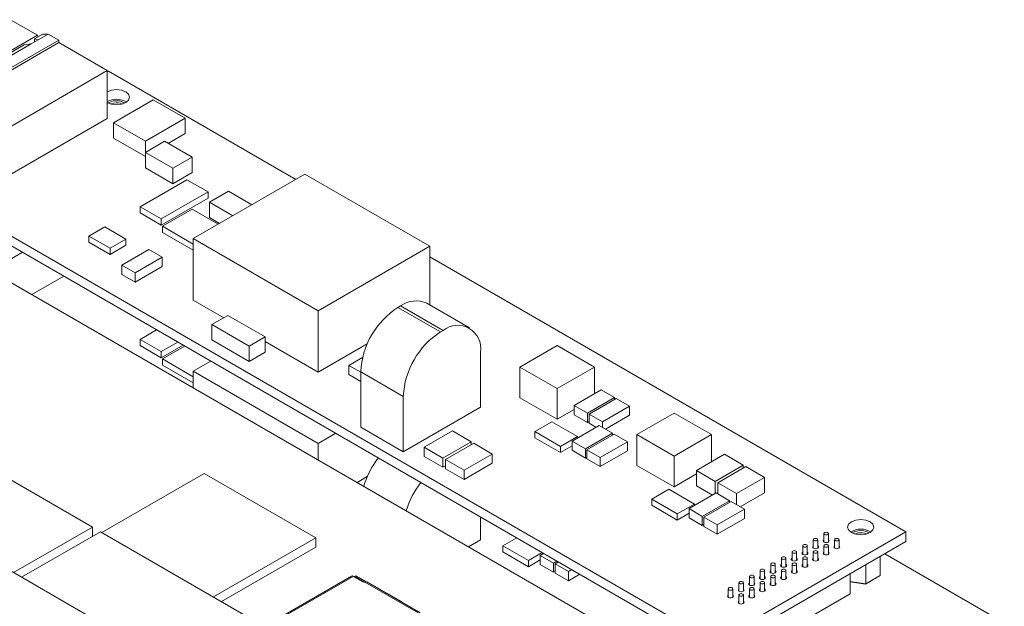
# Model space of a CAD drawing. Header units: millimetres. Extents: x -627 to -39, y 19 to 517.
# Tile 46 of 46: x -170 to -39, y 433 to 511. Entities that reach past the tile are written whole.
import ezdxf

# ---------------------------------------------------------------- set-up
doc = ezdxf.new("R2010")
doc.units = ezdxf.units.MM
doc.layers.get('0').update_dxf_attribs({"lineweight": 20})

msp = doc.modelspace()

# ---------------------------------------------------------------- linework, layer by layer
at = {"color": 7, "linetype": 'Continuous', "lineweight": 15}
for p, q in [((-167.551, 508.928), (-171.143, 511.002)), ((-179.091, 499.981), (-164.723, 508.275)), ((-167.551, 508.928), (-171.143, 506.855)), ((-168.392, 507.79), (-167.473, 508.32)), ((-167.933, 508.463), (-166.844, 509.092)), ((-167.933, 508.463), (-167.473, 508.32)), ((-167.933, 508.055), (-167.933, 508.463)), ((-167.445, 508.745), (-167.551, 508.928)), ((-167.473, 508.32), (-166.137, 509.092)), ((-166.137, 509.092), (-166.844, 509.092)), ((-164.723, 508.275), (-166.137, 509.092)), ((-164.723, 507.949), (-164.723, 508.275)), ((-179.091, 499.654), (-164.723, 507.949)), ((-171.525, 506.389), (-169.347, 507.647)), ((-171.065, 506.247), (-168.392, 507.79)), ((-168.392, 507.79), (-169.347, 507.647)), ((-158.288, 504.234), (-164.723, 507.949)), ((-158.288, 504.234), (-172.656, 495.939)), ((-158.288, 504.234), (-158.288, 497.865)), ((-158.118, 504.168), (-158.288, 504.07)), ((-133.194, 489.779), (-158.118, 504.168)), ((-152.15, 500.347), (-157.454, 497.286)), ((-147.908, 497.898), (-152.15, 500.347)), ((-172.656, 489.57), (-158.288, 497.865)), ((-153.211, 494.836), (-147.908, 497.898)), ((-147.908, 497.898), (-147.908, 495.857)), ((-157.454, 497.286), (-157.454, 495.244)), ((-157.454, 497.286), (-153.211, 494.836)), ((-157.454, 495.244), (-153.211, 492.795)), ((-150.17, 494.551), (-147.908, 495.857)), ((-150.665, 494.836), (-153.211, 493.367)), ((-153.211, 494.836), (-153.211, 493.367)), ((-146.988, 492.714), (-150.665, 494.836)), ((-153.211, 493.367), (-149.534, 491.244)), ((-153.211, 493.367), (-153.211, 491.326)), ((-149.534, 491.244), (-146.988, 492.714)), ((-146.988, 492.714), (-146.988, 490.672)), ((-153.211, 491.326), (-149.534, 489.203)), ((-149.534, 491.244), (-149.534, 489.203)), ((-149.534, 489.203), (-146.988, 490.672)), ((-131.991, 490.474), (-146.84, 481.901)), ((-115.374, 480.881), (-131.991, 490.474)), ((-183.574, 489.472), (-77.508, 428.242)), ((-147.695, 489.734), (-153.918, 486.142)), ((-144.867, 488.101), (-147.695, 489.734)), ((-183.574, 488.166), (-77.508, 426.935)), ((-151.09, 484.509), (-144.867, 488.101)), ((-151.09, 483.692), (-144.867, 487.284)), ((-144.867, 488.101), (-144.867, 487.284)), ((-142.137, 488.207), (-144.683, 486.738)), ((-139.027, 486.412), (-142.137, 488.207)), ((-153.918, 486.142), (-153.918, 485.325)), ((-153.918, 486.142), (-151.09, 484.509)), ((-144.683, 486.738), (-141.573, 484.942)), ((-144.683, 486.738), (-144.683, 484.696)), ((-153.918, 485.325), (-151.09, 483.692)), ((-146.978, 485.821), (-150.938, 483.535)), ((-143.514, 483.821), (-146.978, 485.821)), ((-144.683, 484.696), (-143.341, 483.921)), ((-158.613, 483.472), (-160.735, 482.247)), ((-155.785, 481.839), (-158.613, 483.472)), ((-151.09, 484.509), (-151.09, 483.692)), ((-150.938, 483.535), (-146.84, 481.17)), ((-150.938, 483.535), (-150.938, 482.719)), ((-160.735, 482.247), (-160.735, 481.431)), ((-160.735, 482.247), (-157.906, 480.614)), ((-150.938, 482.719), (-146.84, 480.353)), ((-160.735, 481.431), (-157.906, 479.798)), ((-157.906, 480.614), (-155.785, 481.839)), ((-157.906, 479.798), (-155.785, 481.023)), ((-157.906, 480.614), (-157.906, 479.798)), ((-155.785, 481.839), (-155.785, 481.023)), ((-146.84, 481.901), (-146.84, 473.736)), ((-146.84, 481.901), (-130.223, 472.309)), ((-130.223, 472.309), (-115.374, 480.881)), ((-115.374, 480.881), (-115.374, 473.084)), ((-169.572, 480.083), (-172.656, 478.302)), ((-152.744, 480.452), (-156.352, 478.369)), ((-154.583, 477.348), (-150.975, 479.431)), ((-150.975, 479.431), (-152.744, 480.452)), ((-150.975, 479.431), (-150.975, 478.206)), ((-52.052, 442.937), (-115.374, 479.492)), ((-85.286, 426.526), (-175.796, 478.776)), ((-156.352, 478.369), (-156.352, 477.145)), ((-156.352, 478.369), (-154.583, 477.348)), ((-154.583, 476.123), (-150.975, 478.206)), ((-168.299, 474.449), (-164.056, 476.898)), ((-156.352, 477.145), (-154.583, 476.123)), ((-154.583, 477.348), (-154.583, 476.123)), ((-146.84, 473.736), (-142.774, 471.389)), ((-119.256, 472.959), (-119.609, 472.754)), ((-119.609, 472.754), (-113.952, 469.489)), ((-113.599, 469.693), (-119.256, 472.959)), ((-110.099, 470.039), (-115.756, 473.305)), ((-142.244, 471.695), (-144.365, 470.471)), ((-137.294, 468.838), (-142.244, 471.695)), ((-130.223, 472.309), (-130.223, 464.143)), ((-144.365, 470.471), (-139.415, 467.613)), ((-144.365, 470.471), (-144.365, 468.429)), ((-151.717, 469.775), (-153.918, 468.504)), ((-139.415, 467.613), (-137.294, 468.838)), ((-137.294, 468.838), (-137.294, 466.797)), ((-113.952, 469.489), (-113.599, 469.693)), ((-153.918, 468.504), (-151.09, 466.871)), ((-153.918, 468.504), (-153.918, 467.688)), ((-153.918, 467.688), (-151.09, 466.055)), ((-151.09, 466.871), (-148.888, 468.142)), ((-151.09, 466.055), (-148.181, 467.734)), ((-147.969, 467.612), (-150.938, 465.898)), ((-144.365, 468.429), (-139.415, 465.572)), ((-139.415, 467.613), (-139.415, 465.572)), ((-137.294, 468.225), (-130.223, 464.143)), ((-130.223, 464.143), (-123.692, 467.914)), ((-98.438, 467.675), (-103.388, 464.817)), ((-93.489, 464.817), (-98.438, 467.675)), ((-151.09, 466.871), (-151.09, 466.055)), ((-139.415, 465.572), (-137.294, 466.797)), ((-108.649, 466.835), (-108.649, 459.486)), ((-150.938, 465.898), (-150.938, 465.081)), ((-150.938, 465.898), (-146.84, 463.532)), ((-150.938, 465.081), (-146.84, 462.716)), ((-144.505, 465.612), (-146.84, 464.264)), ((-124.313, 466.103), (-126.137, 465.05)), ((-126.137, 465.05), (-124.559, 464.138)), ((-126.137, 465.05), (-126.137, 463.825)), ((-146.84, 464.264), (-146.84, 462.06)), ((-146.84, 464.264), (-130.223, 454.671)), ((-126.137, 463.825), (-124.559, 462.914)), ((-118.902, 460.916), (-124.559, 464.181)), ((-124.559, 464.181), (-124.559, 456.832)), ((-103.388, 464.817), (-103.388, 460.735)), ((-103.388, 464.817), (-98.438, 461.96)), ((-98.438, 461.96), (-93.489, 464.817)), ((-93.489, 464.817), (-93.489, 461.267)), ((-98.438, 461.96), (-98.438, 457.877)), ((-92.569, 461.797), (-96.177, 459.714)), ((-90.8, 460.776), (-92.569, 461.797)), ((-118.902, 460.916), (-118.902, 453.567)), ((-103.388, 460.735), (-98.438, 457.877)), ((-96.177, 459.714), (-96.177, 458.49)), ((-96.177, 459.714), (-94.408, 458.693)), ((-94.408, 458.693), (-90.8, 460.776)), ((-90.59, 460.654), (-94.197, 458.572)), ((-90.8, 460.776), (-90.8, 460.533)), ((-88.82, 459.633), (-90.59, 460.654)), ((-118.902, 453.567), (-108.649, 459.486)), ((-98.438, 457.877), (-96.177, 459.183)), ((-96.177, 458.49), (-94.408, 457.468)), ((-94.408, 458.693), (-94.408, 457.468)), ((-94.197, 458.572), (-94.197, 457.347)), ((-94.197, 458.572), (-92.428, 457.55)), ((-92.428, 457.55), (-88.82, 459.633)), ((-92.002, 456.571), (-88.82, 458.408)), ((-88.82, 459.633), (-88.82, 458.408)), ((-82.882, 458.694), (-87.832, 455.837)), ((-77.932, 455.837), (-82.882, 458.694)), ((-160.24, 443.55), (-184.635, 457.633)), ((-99.146, 457.551), (-101.408, 456.245)), ((-95.751, 455.592), (-99.146, 457.551)), ((-92.852, 457.062), (-96.46, 454.979)), ((-94.408, 457.468), (-94.197, 457.59)), ((-94.197, 457.347), (-93.278, 456.816)), ((-91.083, 456.041), (-92.852, 457.062)), ((-92.428, 457.55), (-92.428, 456.817)), ((-130.223, 454.671), (-127.888, 456.019)), ((-124.559, 456.832), (-118.902, 453.567)), ((-112.368, 456.327), (-116.118, 454.163)), ((-109.892, 454.898), (-112.368, 456.327)), ((-101.408, 456.245), (-98.014, 454.285)), ((-101.408, 456.245), (-101.408, 455.428)), ((-94.691, 453.958), (-91.083, 456.041)), ((-90.872, 455.919), (-94.48, 453.836)), ((-91.083, 456.041), (-91.083, 455.798)), ((-89.103, 454.898), (-90.872, 455.919)), ((-87.832, 455.837), (-87.832, 451.754)), ((-87.832, 455.837), (-82.882, 452.98)), ((-82.882, 452.98), (-77.932, 455.837)), ((-77.932, 455.837), (-77.932, 452.205)), ((-130.223, 454.671), (-130.223, 452.468)), ((-113.641, 452.733), (-109.892, 454.898)), ((-109.54, 454.695), (-113.289, 452.53)), ((-109.892, 454.898), (-109.892, 454.491)), ((-107.063, 453.265), (-109.54, 454.695)), ((-101.408, 455.428), (-98.014, 453.469)), ((-98.014, 454.285), (-95.751, 455.592)), ((-96.46, 454.979), (-96.46, 453.754)), ((-96.46, 454.979), (-94.691, 453.958)), ((-95.751, 455.592), (-95.751, 455.388)), ((-92.711, 452.815), (-89.103, 454.898)), ((-89.103, 454.898), (-89.103, 453.673)), ((-116.118, 454.163), (-113.641, 452.733)), ((-116.118, 454.163), (-116.118, 452.938)), ((-110.813, 451.1), (-107.063, 453.265)), ((-107.063, 453.265), (-107.063, 452.04)), ((-98.014, 453.469), (-96.46, 454.366)), ((-98.014, 454.285), (-98.014, 453.469)), ((-96.46, 453.754), (-94.691, 452.733)), ((-94.691, 453.958), (-94.691, 452.733)), ((-94.48, 453.836), (-92.711, 452.815)), ((-94.48, 453.836), (-94.48, 452.612)), ((-92.711, 451.59), (-89.103, 453.673)), ((-76.165, 453.225), (-79.914, 451.061)), ((-73.688, 451.795), (-76.165, 453.225)), ((-155.707, 428.82), (-197.568, 452.985)), ((-116.118, 452.938), (-113.641, 451.508)), ((-113.641, 452.733), (-113.641, 451.508)), ((-113.289, 452.53), (-113.289, 451.305)), ((-113.289, 452.53), (-110.813, 451.1)), ((-110.813, 449.876), (-107.063, 452.04)), ((-94.691, 452.733), (-94.48, 452.854)), ((-94.48, 452.612), (-92.711, 451.59)), ((-92.711, 452.815), (-92.711, 451.59)), ((-82.882, 452.98), (-82.882, 448.897)), ((-77.437, 449.631), (-73.688, 451.795)), ((-73.688, 451.795), (-73.688, 451.389)), ((-145.39, 450.692), (-159.001, 442.835)), ((-130.541, 442.12), (-145.39, 450.692)), ((-113.641, 451.508), (-113.289, 451.712)), ((-113.289, 451.305), (-110.813, 449.876)), ((-110.813, 451.1), (-110.813, 449.876)), ((-87.832, 451.754), (-82.882, 448.897)), ((-82.882, 448.897), (-79.914, 450.61)), ((-79.914, 451.061), (-77.437, 449.631)), ((-79.914, 451.061), (-79.914, 449.019)), ((-73.336, 451.592), (-77.085, 449.428)), ((-70.86, 450.163), (-73.336, 451.592)), ((-125.059, 449.487), (-123.692, 450.276)), ((-77.437, 449.631), (-77.437, 448)), ((-77.085, 449.428), (-77.085, 447.96)), ((-77.085, 449.428), (-74.609, 447.998)), ((-74.609, 447.998), (-70.86, 450.163)), ((-70.86, 450.163), (-70.86, 448.121)), ((-83.589, 448.57), (-85.852, 447.264)), ((-80.195, 446.611), (-83.589, 448.57)), ((-77.296, 448.082), (-80.904, 445.999)), ((-79.914, 449.019), (-77.793, 447.795)), ((-75.526, 447.06), (-77.296, 448.082)), ((-74.609, 447.998), (-74.609, 446.53)), ((-74.112, 446.244), (-70.86, 448.121)), ((-85.852, 447.264), (-82.458, 445.305)), ((-85.852, 447.264), (-85.852, 446.448)), ((-82.458, 445.305), (-80.195, 446.611)), ((-80.195, 446.611), (-80.195, 446.408)), ((-79.134, 444.977), (-75.526, 447.06)), ((-75.316, 446.939), (-78.924, 444.856)), ((-75.526, 447.06), (-75.526, 446.817)), ((-73.547, 445.917), (-75.316, 446.939)), ((-85.852, 446.448), (-82.458, 444.488)), ((-82.458, 444.488), (-80.904, 445.385)), ((-82.458, 445.305), (-82.458, 444.488)), ((-80.904, 445.999), (-80.904, 444.774)), ((-80.904, 445.999), (-79.134, 444.977)), ((-77.154, 443.834), (-73.547, 445.917)), ((-73.547, 445.917), (-73.547, 444.692)), ((-108.649, 444.913), (-108.649, 441.848)), ((-80.904, 444.774), (-79.134, 443.753)), ((-79.134, 444.977), (-79.134, 443.753)), ((-78.924, 444.856), (-78.924, 443.631)), ((-78.924, 444.856), (-77.154, 443.834)), ((-77.154, 442.61), (-73.547, 444.692)), ((-170.732, 437.493), (-160.24, 443.55)), ((-159.179, 442.938), (-169.671, 436.881)), ((-160.24, 443.55), (-160.24, 442.326)), ((-136.982, 430.124), (-159.179, 442.938)), ((-79.134, 443.753), (-78.924, 443.874)), ((-78.924, 443.631), (-77.154, 442.61)), ((-77.508, 428.242), (-52.052, 442.937)), ((-77.154, 443.834), (-77.154, 442.61)), ((-62.959, 442.692), (-62.959, 441.56)), ((-62.359, 441.56), (-62.359, 442.692)), ((-52.052, 442.937), (-52.052, 441.631)), ((-144.152, 434.263), (-130.541, 442.12)), ((-130.541, 442.12), (-130.541, 440.895)), ((-110.238, 440.931), (-108.649, 441.848)), ((-103.81, 442.119), (-105.651, 441.057)), ((-77.508, 426.935), (-52.052, 441.631)), ((-64.373, 441.876), (-64.373, 440.743)), ((-63.773, 440.743), (-63.773, 441.876)), ((-61.545, 441.876), (-61.545, 440.743)), ((-60.945, 440.743), (-60.945, 441.876)), ((-143.091, 433.65), (-130.541, 440.895)), ((-105.651, 441.057), (-102.257, 439.097)), ((-105.651, 441.057), (-105.651, 440.24)), ((-105.651, 440.24), (-102.257, 438.281)), ((-102.257, 439.097), (-100.416, 440.16)), ((-100.24, 440.058), (-100.703, 439.791)), ((-67.201, 440.243), (-67.201, 439.11)), ((-66.601, 439.111), (-66.601, 440.243)), ((-65.787, 441.059), (-65.787, 439.927)), ((-65.187, 439.927), (-65.187, 441.059)), ((-64.373, 440.243), (-64.373, 439.11)), ((-63.773, 439.111), (-63.773, 440.243)), ((-62.959, 441.06), (-62.959, 439.927)), ((-62.359, 439.927), (-62.359, 441.06)), ((-102.257, 438.281), (-100.703, 439.178)), ((-102.257, 439.097), (-102.257, 438.281)), ((-100.703, 439.791), (-98.933, 438.77)), ((-100.703, 439.791), (-100.703, 438.566)), ((-98.933, 438.77), (-98.471, 439.037)), ((-98.933, 438.77), (-98.933, 437.545)), ((-98.26, 438.915), (-98.723, 438.648)), ((-68.616, 439.427), (-68.616, 438.294)), ((-68.016, 438.294), (-68.016, 439.427)), ((-65.787, 439.427), (-65.787, 438.294)), ((-65.187, 438.294), (-65.187, 439.427)), ((-55.469, 439.658), (-55.469, 437.106)), ((-38.971, 430.812), (-54.881, 439.997)), ((-100.703, 438.566), (-98.933, 437.545)), ((-98.933, 437.545), (-98.723, 437.666)), ((-98.723, 438.648), (-98.723, 437.423)), ((-98.723, 438.648), (-96.953, 437.627)), ((-98.723, 437.423), (-96.953, 436.402)), ((-96.953, 437.627), (-96.491, 437.894)), ((-96.953, 437.627), (-96.953, 436.402)), ((-71.444, 437.794), (-71.444, 436.661)), ((-70.844, 436.661), (-70.844, 437.794)), ((-70.03, 438.61), (-70.03, 437.478)), ((-69.43, 437.478), (-69.43, 438.61)), ((-68.616, 437.794), (-68.616, 436.661)), ((-68.016, 436.661), (-68.016, 437.794)), ((-67.201, 438.61), (-67.201, 437.478)), ((-66.601, 437.478), (-66.601, 438.61)), ((-57.368, 438.562), (-57.368, 436.01)), ((-125.802, 437.027), (-135.136, 431.639)), ((-125.552, 437.002), (-134.886, 431.614)), ((-124.28, 436.267), (-125.552, 437.002)), ((-125.234, 437.088), (-125.411, 436.986)), ((-125.411, 436.921), (-125.411, 436.986)), ((-125.411, 436.986), (-124.094, 436.225)), ((-125.234, 437.088), (-123.825, 436.274)), ((-124.385, 436.369), (-125.128, 436.798)), ((-116.911, 432.136), (-124.012, 436.235)), ((-116.676, 432.169), (-123.747, 436.251)), ((-96.953, 436.402), (-95.43, 437.281)), ((-74.272, 436.161), (-74.272, 435.028)), ((-73.672, 435.029), (-73.672, 436.161)), ((-72.858, 436.977), (-72.858, 435.845)), ((-72.258, 435.845), (-72.258, 436.977)), ((-71.444, 436.161), (-71.444, 435.028)), ((-70.844, 435.029), (-70.844, 436.161)), ((-70.03, 436.977), (-70.03, 435.845)), ((-69.43, 435.845), (-69.43, 436.977)), ((-59.477, 437.344), (-59.477, 434.69)), ((-59.477, 436.336), (-57.368, 436.01)), ((-57.428, 435.975), (-59.477, 436.292)), ((-55.692, 436.977), (-57.428, 435.975)), ((-57.368, 436.01), (-55.469, 437.106)), ((-55.692, 436.977), (-55.469, 437.106)), ((-75.687, 435.345), (-75.687, 434.212)), ((-75.087, 434.212), (-75.087, 435.345)), ((-72.858, 435.345), (-72.858, 434.212)), ((-72.258, 434.212), (-72.258, 435.345)), ((-57.368, 436.01), (-57.428, 435.975)), ((-119.153, 433.675), (-120.992, 434.737)), ((-119.095, 433.566), (-119.095, 433.594)), ((-74.272, 434.528), (-74.272, 433.396)), ((-73.973, 426.322), (-59.477, 434.69)), ((-73.672, 433.396), (-73.672, 434.528))]:
    msp.add_line(p, q, dxfattribs=at)
at = {"color": 8, "linetype": 'Continuous', "lineweight": 15}
msp.add_line((-125.163, 436.778), (-125.128, 436.798), dxfattribs=at)
at = {"color": 7, "linetype": 'Continuous', "lineweight": 15, "flags": 128}
for points in [[(-158.295, 499.984), (-157.727, 499.765), (-157.058, 499.688), (-156.388, 499.765), (-155.82, 499.984), (-155.441, 500.311), (-155.308, 500.698), (-155.441, 501.085), (-155.82, 501.412), (-156.388, 501.631), (-157.058, 501.708), (-157.727, 501.631), (-158.288, 501.416)], [(-158.179, 499.922), (-157.94, 500.056), (-157.433, 500.2)], [(-157.381, 499.925), (-157.819, 499.801), (-157.836, 499.793)], [(-59.3, 442.835), (-58.732, 442.616), (-58.063, 442.539), (-57.393, 442.616), (-56.825, 442.835), (-56.446, 443.163), (-56.313, 443.549), (-56.446, 443.936), (-56.825, 444.264), (-57.393, 444.483), (-58.063, 444.56), (-58.732, 444.483), (-59.3, 444.264), (-59.679, 443.936), (-59.813, 443.549), (-59.679, 443.163), (-59.3, 442.835)], [(-62.447, 442.57), (-62.544, 442.532), (-62.659, 442.519), (-62.774, 442.532), (-62.871, 442.57), (-62.936, 442.626), (-62.959, 442.692), (-62.936, 442.759), (-62.871, 442.815), (-62.774, 442.852), (-62.659, 442.866), (-62.544, 442.852), (-62.447, 442.815), (-62.382, 442.759), (-62.359, 442.692), (-62.382, 442.626), (-62.447, 442.57)], [(-59.184, 442.774), (-58.945, 442.907), (-58.438, 443.051)], [(-58.386, 442.777), (-58.824, 442.652), (-58.841, 442.644)], [(-63.861, 441.753), (-63.958, 441.716), (-64.073, 441.703), (-64.188, 441.716), (-64.285, 441.753), (-64.35, 441.81), (-64.373, 441.876), (-64.35, 441.942), (-64.285, 441.998), (-64.188, 442.036), (-64.073, 442.049), (-63.958, 442.036), (-63.861, 441.998), (-63.796, 441.942), (-63.773, 441.876), (-63.796, 441.81), (-63.861, 441.753)], [(-62.959, 441.865), (-63.028, 441.801), (-63.059, 441.712), (-63.028, 441.624), (-62.942, 441.549)], [(-62.942, 441.549), (-62.812, 441.499), (-62.659, 441.482), (-62.506, 441.499), (-62.376, 441.549), (-62.289, 441.624), (-62.259, 441.712), (-62.289, 441.801), (-62.359, 441.865)], [(-61.032, 441.753), (-61.13, 441.716), (-61.245, 441.703), (-61.359, 441.716), (-61.457, 441.753), (-61.522, 441.81), (-61.545, 441.876), (-61.522, 441.942), (-61.457, 441.998), (-61.359, 442.036), (-61.245, 442.049), (-61.13, 442.036), (-61.032, 441.998), (-60.967, 441.942), (-60.945, 441.876), (-60.967, 441.81), (-61.032, 441.753)], [(-66.689, 440.121), (-66.787, 440.083), (-66.901, 440.07), (-67.016, 440.083), (-67.114, 440.121), (-67.179, 440.177), (-67.201, 440.243), (-67.179, 440.309), (-67.114, 440.366), (-67.016, 440.403), (-66.901, 440.416), (-66.787, 440.403), (-66.689, 440.366), (-66.624, 440.309), (-66.601, 440.243), (-66.624, 440.177), (-66.689, 440.121)], [(-65.787, 440.232), (-65.857, 440.168), (-65.887, 440.08), (-65.857, 439.991), (-65.77, 439.916)], [(-65.275, 440.937), (-65.372, 440.899), (-65.487, 440.886), (-65.602, 440.899), (-65.699, 440.937), (-65.764, 440.993), (-65.787, 441.059), (-65.764, 441.126), (-65.699, 441.182), (-65.602, 441.219), (-65.487, 441.233), (-65.372, 441.219), (-65.275, 441.182), (-65.21, 441.126), (-65.187, 441.059), (-65.21, 440.993), (-65.275, 440.937)], [(-65.77, 439.916), (-65.64, 439.866), (-65.487, 439.849), (-65.334, 439.866), (-65.204, 439.916), (-65.118, 439.991), (-65.087, 440.08), (-65.118, 440.168), (-65.187, 440.232)], [(-64.373, 441.049), (-64.443, 440.984), (-64.473, 440.896), (-64.443, 440.808), (-64.356, 440.733)], [(-63.861, 440.121), (-63.958, 440.083), (-64.073, 440.07), (-64.188, 440.083), (-64.285, 440.121), (-64.35, 440.177), (-64.373, 440.243), (-64.35, 440.309), (-64.285, 440.366), (-64.188, 440.403), (-64.073, 440.416), (-63.958, 440.403), (-63.861, 440.366), (-63.796, 440.309), (-63.773, 440.243), (-63.796, 440.177), (-63.861, 440.121)], [(-64.356, 440.733), (-64.226, 440.683), (-64.073, 440.665), (-63.92, 440.683), (-63.79, 440.733), (-63.703, 440.808), (-63.673, 440.896), (-63.703, 440.984), (-63.773, 441.049)], [(-62.959, 440.232), (-63.028, 440.168), (-63.059, 440.08), (-63.028, 439.991), (-62.942, 439.916)], [(-62.447, 440.937), (-62.544, 440.899), (-62.659, 440.886), (-62.774, 440.899), (-62.871, 440.937), (-62.936, 440.993), (-62.959, 441.06), (-62.936, 441.126), (-62.871, 441.182), (-62.774, 441.22), (-62.659, 441.233), (-62.544, 441.22), (-62.447, 441.182), (-62.382, 441.126), (-62.359, 441.06), (-62.382, 440.993), (-62.447, 440.937)], [(-62.942, 439.916), (-62.812, 439.866), (-62.659, 439.849), (-62.506, 439.866), (-62.376, 439.916), (-62.289, 439.991), (-62.259, 440.08), (-62.289, 440.168), (-62.359, 440.232)], [(-61.545, 441.049), (-61.614, 440.984), (-61.645, 440.896), (-61.614, 440.808), (-61.527, 440.733)], [(-61.527, 440.733), (-61.398, 440.683), (-61.245, 440.665), (-61.092, 440.683), (-60.962, 440.733), (-60.875, 440.808), (-60.845, 440.896), (-60.875, 440.984), (-60.945, 441.049)], [(-69.518, 438.488), (-69.615, 438.45), (-69.73, 438.437), (-69.845, 438.45), (-69.942, 438.488), (-70.007, 438.544), (-70.03, 438.61), (-70.007, 438.677), (-69.942, 438.733), (-69.845, 438.77), (-69.73, 438.783), (-69.615, 438.77), (-69.518, 438.733), (-69.453, 438.677), (-69.43, 438.61), (-69.453, 438.544), (-69.518, 438.488)], [(-68.103, 439.304), (-68.201, 439.267), (-68.316, 439.253), (-68.43, 439.267), (-68.528, 439.304), (-68.593, 439.36), (-68.616, 439.427), (-68.593, 439.493), (-68.528, 439.549), (-68.43, 439.587), (-68.316, 439.6), (-68.201, 439.587), (-68.103, 439.549), (-68.038, 439.493), (-68.016, 439.427), (-68.038, 439.36), (-68.103, 439.304)], [(-67.201, 439.416), (-67.271, 439.352), (-67.301, 439.263), (-67.271, 439.175), (-67.184, 439.1)], [(-66.689, 438.488), (-66.787, 438.45), (-66.901, 438.437), (-67.016, 438.45), (-67.114, 438.488), (-67.179, 438.544), (-67.201, 438.61), (-67.179, 438.677), (-67.114, 438.733), (-67.016, 438.77), (-66.901, 438.783), (-66.787, 438.77), (-66.689, 438.733), (-66.624, 438.677), (-66.601, 438.61), (-66.624, 438.544), (-66.689, 438.488)], [(-67.184, 439.1), (-67.055, 439.05), (-66.901, 439.032), (-66.748, 439.05), (-66.619, 439.1), (-66.532, 439.175), (-66.501, 439.263), (-66.532, 439.352), (-66.601, 439.416)], [(-65.275, 439.304), (-65.372, 439.267), (-65.487, 439.253), (-65.602, 439.267), (-65.699, 439.304), (-65.764, 439.36), (-65.787, 439.427), (-65.764, 439.493), (-65.699, 439.549), (-65.602, 439.587), (-65.487, 439.6), (-65.372, 439.587), (-65.275, 439.549), (-65.21, 439.493), (-65.187, 439.427), (-65.21, 439.36), (-65.275, 439.304)], [(-64.373, 439.416), (-64.443, 439.352), (-64.473, 439.263), (-64.443, 439.175), (-64.356, 439.1)], [(-64.356, 439.1), (-64.226, 439.05), (-64.073, 439.032), (-63.92, 439.05), (-63.79, 439.1), (-63.703, 439.175), (-63.673, 439.263), (-63.703, 439.352), (-63.773, 439.416)], [(-70.932, 437.671), (-71.029, 437.634), (-71.144, 437.621), (-71.259, 437.634), (-71.356, 437.671), (-71.421, 437.728), (-71.444, 437.794), (-71.421, 437.86), (-71.356, 437.916), (-71.259, 437.954), (-71.144, 437.967), (-71.029, 437.954), (-70.932, 437.916), (-70.867, 437.86), (-70.844, 437.794), (-70.867, 437.728), (-70.932, 437.671)], [(-70.03, 437.783), (-70.099, 437.719), (-70.13, 437.63), (-70.099, 437.542), (-70.013, 437.467)], [(-70.013, 437.467), (-69.883, 437.417), (-69.73, 437.4), (-69.577, 437.417), (-69.447, 437.467), (-69.36, 437.542), (-69.33, 437.63), (-69.36, 437.719), (-69.43, 437.783)], [(-68.616, 438.6), (-68.685, 438.535), (-68.716, 438.447), (-68.685, 438.358), (-68.599, 438.284)], [(-68.103, 437.671), (-68.201, 437.634), (-68.316, 437.621), (-68.43, 437.634), (-68.528, 437.671), (-68.593, 437.728), (-68.616, 437.794), (-68.593, 437.86), (-68.528, 437.916), (-68.43, 437.954), (-68.316, 437.967), (-68.201, 437.954), (-68.103, 437.916), (-68.038, 437.86), (-68.016, 437.794), (-68.038, 437.728), (-68.103, 437.671)], [(-68.599, 438.284), (-68.469, 438.233), (-68.316, 438.216), (-68.163, 438.233), (-68.033, 438.284), (-67.946, 438.358), (-67.916, 438.447), (-67.946, 438.535), (-68.016, 438.6)], [(-67.201, 437.783), (-67.271, 437.719), (-67.301, 437.63), (-67.271, 437.542), (-67.184, 437.467)], [(-67.184, 437.467), (-67.055, 437.417), (-66.901, 437.4), (-66.748, 437.417), (-66.619, 437.467), (-66.532, 437.542), (-66.501, 437.63), (-66.532, 437.719), (-66.601, 437.783)], [(-65.787, 438.6), (-65.857, 438.535), (-65.887, 438.447), (-65.857, 438.358), (-65.77, 438.284)], [(-65.77, 438.284), (-65.64, 438.233), (-65.487, 438.216), (-65.334, 438.233), (-65.204, 438.284), (-65.118, 438.358), (-65.087, 438.447), (-65.118, 438.535), (-65.187, 438.6)], [(-73.76, 436.039), (-73.858, 436.001), (-73.972, 435.988), (-74.087, 436.001), (-74.185, 436.039), (-74.25, 436.095), (-74.272, 436.161), (-74.25, 436.227), (-74.185, 436.283), (-74.087, 436.321), (-73.972, 436.334), (-73.858, 436.321), (-73.76, 436.283), (-73.695, 436.227), (-73.672, 436.161), (-73.695, 436.095), (-73.76, 436.039)], [(-72.858, 436.15), (-72.928, 436.086), (-72.958, 435.998), (-72.928, 435.909), (-72.841, 435.834)], [(-72.346, 436.855), (-72.443, 436.817), (-72.558, 436.804), (-72.673, 436.817), (-72.77, 436.855), (-72.835, 436.911), (-72.858, 436.977), (-72.835, 437.044), (-72.77, 437.1), (-72.673, 437.137), (-72.558, 437.151), (-72.443, 437.137), (-72.346, 437.1), (-72.281, 437.044), (-72.258, 436.977), (-72.281, 436.911), (-72.346, 436.855)], [(-72.841, 435.834), (-72.711, 435.784), (-72.558, 435.767), (-72.405, 435.784), (-72.275, 435.834), (-72.189, 435.909), (-72.158, 435.998), (-72.189, 436.086), (-72.258, 436.15)], [(-71.444, 436.967), (-71.514, 436.902), (-71.544, 436.814), (-71.514, 436.726), (-71.427, 436.651)], [(-70.932, 436.039), (-71.029, 436.001), (-71.144, 435.988), (-71.259, 436.001), (-71.356, 436.039), (-71.421, 436.095), (-71.444, 436.161), (-71.421, 436.227), (-71.356, 436.283), (-71.259, 436.321), (-71.144, 436.334), (-71.029, 436.321), (-70.932, 436.283), (-70.867, 436.227), (-70.844, 436.161), (-70.867, 436.095), (-70.932, 436.039)], [(-71.427, 436.651), (-71.297, 436.601), (-71.144, 436.583), (-70.991, 436.601), (-70.861, 436.651), (-70.775, 436.726), (-70.744, 436.814), (-70.775, 436.902), (-70.844, 436.967)], [(-70.03, 436.15), (-70.099, 436.086), (-70.13, 435.998), (-70.099, 435.909), (-70.013, 435.834)], [(-69.518, 436.855), (-69.615, 436.817), (-69.73, 436.804), (-69.845, 436.817), (-69.942, 436.855), (-70.007, 436.911), (-70.03, 436.977), (-70.007, 437.044), (-69.942, 437.1), (-69.845, 437.137), (-69.73, 437.151), (-69.615, 437.137), (-69.518, 437.1), (-69.453, 437.044), (-69.43, 436.977), (-69.453, 436.911), (-69.518, 436.855)], [(-70.013, 435.834), (-69.883, 435.784), (-69.73, 435.767), (-69.577, 435.784), (-69.447, 435.834), (-69.36, 435.909), (-69.33, 435.998), (-69.36, 436.086), (-69.43, 436.15)], [(-68.616, 436.967), (-68.685, 436.902), (-68.716, 436.814), (-68.685, 436.726), (-68.599, 436.651)], [(-68.599, 436.651), (-68.469, 436.601), (-68.316, 436.583), (-68.163, 436.601), (-68.033, 436.651), (-67.946, 436.726), (-67.916, 436.814), (-67.946, 436.902), (-68.016, 436.967)], [(-75.174, 435.222), (-75.272, 435.185), (-75.387, 435.171), (-75.501, 435.185), (-75.599, 435.222), (-75.664, 435.278), (-75.687, 435.345), (-75.664, 435.411), (-75.599, 435.467), (-75.501, 435.505), (-75.387, 435.518), (-75.272, 435.505), (-75.174, 435.467), (-75.109, 435.411), (-75.087, 435.345), (-75.109, 435.278), (-75.174, 435.222)], [(-74.272, 435.334), (-74.342, 435.27), (-74.373, 435.181), (-74.342, 435.093), (-74.255, 435.018)], [(-74.255, 435.018), (-74.126, 434.968), (-73.973, 434.95), (-73.819, 434.968), (-73.69, 435.018), (-73.603, 435.093), (-73.573, 435.181), (-73.603, 435.27), (-73.672, 435.334)], [(-72.346, 435.222), (-72.443, 435.185), (-72.558, 435.171), (-72.673, 435.185), (-72.77, 435.222), (-72.835, 435.278), (-72.858, 435.345), (-72.835, 435.411), (-72.77, 435.467), (-72.673, 435.505), (-72.558, 435.518), (-72.443, 435.505), (-72.346, 435.467), (-72.281, 435.411), (-72.258, 435.345), (-72.281, 435.278), (-72.346, 435.222)], [(-71.444, 435.334), (-71.514, 435.27), (-71.544, 435.181), (-71.514, 435.093), (-71.427, 435.018)], [(-71.427, 435.018), (-71.297, 434.968), (-71.144, 434.95), (-70.991, 434.968), (-70.861, 435.018), (-70.775, 435.093), (-70.744, 435.181), (-70.775, 435.27), (-70.844, 435.334)], [(-75.687, 434.518), (-75.756, 434.453), (-75.787, 434.365), (-75.756, 434.276), (-75.67, 434.202)], [(-75.67, 434.202), (-75.54, 434.151), (-75.387, 434.134), (-75.234, 434.151), (-75.104, 434.202), (-75.017, 434.276), (-74.987, 434.365), (-75.017, 434.453), (-75.087, 434.517)], [(-74.272, 433.701), (-74.342, 433.637), (-74.373, 433.548), (-74.342, 433.46), (-74.255, 433.385)], [(-73.76, 434.406), (-73.858, 434.368), (-73.972, 434.355), (-74.087, 434.368), (-74.185, 434.406), (-74.25, 434.462), (-74.272, 434.528), (-74.25, 434.594), (-74.185, 434.651), (-74.087, 434.688), (-73.972, 434.701), (-73.858, 434.688), (-73.76, 434.651), (-73.695, 434.594), (-73.672, 434.528), (-73.695, 434.462), (-73.76, 434.406)], [(-74.255, 433.385), (-74.126, 433.335), (-73.973, 433.317), (-73.819, 433.335), (-73.69, 433.385), (-73.603, 433.46), (-73.573, 433.548), (-73.603, 433.637), (-73.672, 433.701)], [(-72.858, 434.518), (-72.928, 434.453), (-72.958, 434.365), (-72.928, 434.276), (-72.841, 434.202)], [(-72.841, 434.202), (-72.711, 434.151), (-72.558, 434.134), (-72.405, 434.151), (-72.275, 434.202), (-72.189, 434.276), (-72.158, 434.365), (-72.189, 434.453), (-72.258, 434.517)]]:
    msp.add_lwpolyline(points, dxfattribs=at)
at = {"color": 7, "linetype": 'Continuous', "lineweight": 15}
for centre, radius, start, end in [((-157.062, 497.826), 2.592, 58.87619, 118.21273), ((-157.05, 498.094), 2.141, 58.66288, 100.30787), ((-157.053, 498), 1.953, 66.65714, 99.65567), ((-113.812, 463.692), 10.758, 122.60548, 177.39452), ((-117.205, 470.096), 3.521, 65.69288, 125.61758), ((-111.667, 467.324), 3.057, 350.78596, 129.20329), ((-108.156, 460.427), 10.758, 122.60548, 177.39452), ((-112.85, 445.506), 11.844, 142.30584, 162.96457), ((-107.193, 442.24), 11.844, 142.30584, 162.96457), ((-58.063, 440.776), 2.505, 57.80087, 122.19913), ((-58.055, 440.945), 2.141, 58.66288, 100.30787), ((-58.059, 440.851), 1.953, 66.65714, 99.65567), ((-125.699, 436.798), 0.251, 54.38242, 114.30712), ((-125.296, 436.533), 0.314, 57.74564, 87.54601), ((-124.429, 436.274), 0.105, 11.32933, 64.74146), ((-124.102, 436.614), 0.389, 242.82982, 283.42963), ((-123.845, 436.059), 0.216, 62.9504, 112.0556), ((-121.133, 434.463), 0.308, 62.73911, 98.22772), ((-119.184, 433.593), 0.0878, 343.7662, 69.6413)]:
    msp.add_arc(centre, radius, start, end, dxfattribs=at)
msp.add_open_spline([(-123.926, 436.259), (-123.945, 436.253), (-123.971, 436.245), (-124.003, 436.237), (-124.012, 436.235)], degree=3, knots=[0, 0, 0, 0, 0.7394926, 1, 1, 1, 1], dxfattribs=at)

doc.saveas('drawing.dxf')
